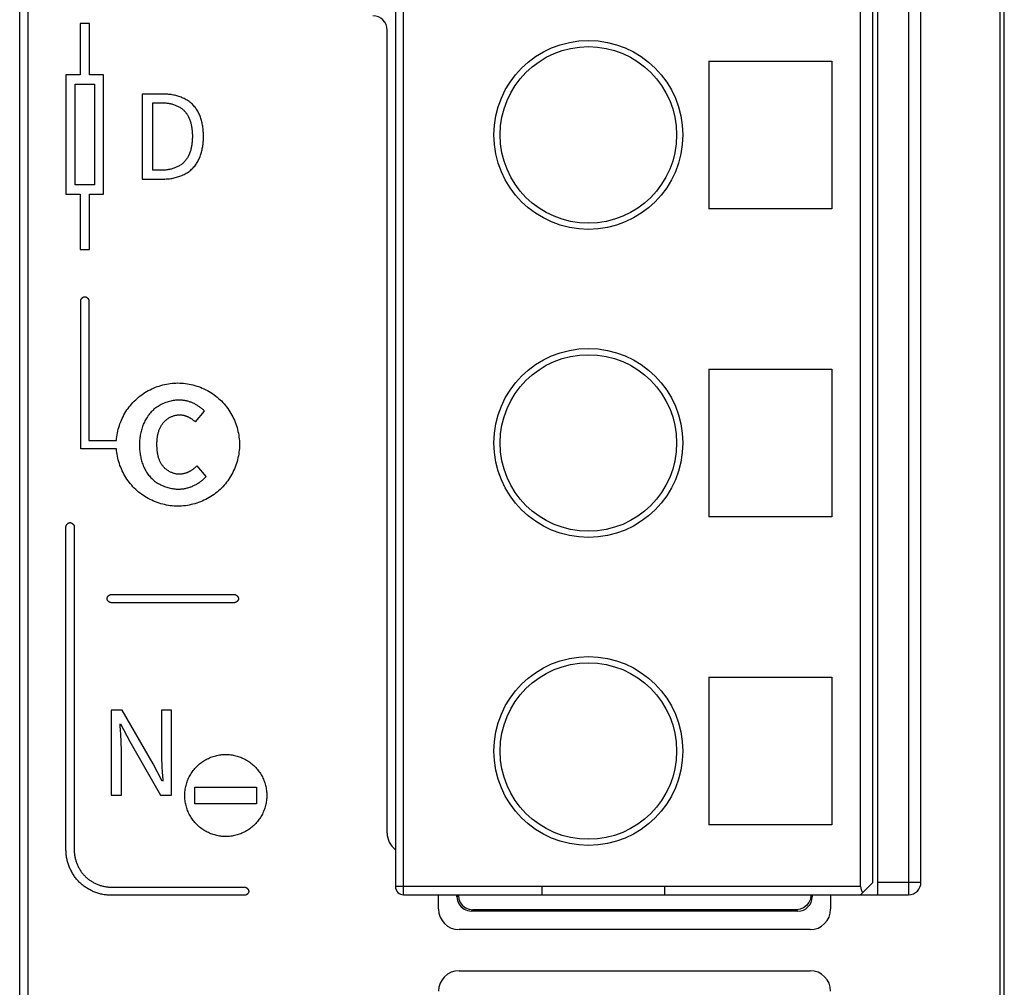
# Model space of a CAD drawing. Header units: millimetres. Extents: x -334 to 1371, y -859 to -284.
# Tile 21 of 42: x 711 to 735, y -487 to -463. Entities that reach past the tile are written whole.
import ezdxf

# ---------------------------------------------------------------- set-up
doc = ezdxf.new("R2010")
doc.units = ezdxf.units.MM
doc.header["$LTSCALE"] = 30.734
doc.layers.get('0').update_dxf_attribs({"linetype": 'CONTINUOUS'})
doc.layers.add('00_COMPONENTS', color=7, linetype='CONTINUOUS')

msp = doc.modelspace()

# ---------------------------------------------------------------- linework, layer by layer
at = {"color": 7, "linetype": 'Continuous'}
for p, q in [((710.833, -546.909), (710.833, -377.963)), ((711.033, -377.963), (711.033, -546.878)), ((734.715, -510.537), (734.715, -377.963)), ((734.813, -510.537), (734.813, -377.963)), ((712.307, -463.113), (712.307, -464.363)), ((712.531, -463.113), (712.307, -463.113)), ((712.531, -464.363), (712.531, -463.113)), ((711.961, -464.363), (711.961, -467.266)), ((712.307, -464.363), (711.961, -464.363)), ((712.877, -464.363), (712.531, -464.363)), ((712.877, -467.266), (712.877, -464.363)), ((712.184, -467.042), (712.184, -464.586)), ((712.184, -464.586), (712.654, -464.586)), ((712.654, -464.586), (712.654, -467.042)), ((713.813, -464.829), (713.813, -466.897)), ((714.333, -464.829), (713.813, -464.829)), ((714.076, -466.683), (714.076, -465.04)), ((714.076, -465.04), (714.31, -465.04)), ((714.31, -466.683), (714.076, -466.683)), ((712.654, -467.042), (712.184, -467.042)), ((713.813, -466.897), (714.344, -466.897)), ((711.961, -467.266), (712.307, -467.266)), ((712.307, -467.266), (712.307, -468.613)), ((712.531, -468.613), (712.531, -467.266)), ((712.531, -467.266), (712.877, -467.266)), ((712.307, -468.613), (712.531, -468.613)), ((712.319, -473.463), (712.319, -469.863)), ((712.519, -469.863), (712.519, -473.263)), ((715.113, -472.813), (715.333, -472.548)), ((712.519, -473.263), (713.189, -473.263)), ((713.189, -473.463), (712.319, -473.463)), ((715.373, -474.139), (715.152, -473.88)), ((711.961, -483.238), (711.961, -475.363)), ((712.161, -475.363), (712.161, -483.238)), ((713.061, -477.013), (716.061, -477.013)), ((716.061, -477.213), (713.061, -477.213)), ((713.061, -479.829), (713.061, -481.897)), ((713.332, -479.829), (713.061, -479.829)), ((714.086, -481.133), (713.332, -479.829)), ((714.286, -479.829), (714.286, -480.904)), ((714.534, -479.829), (714.286, -479.829)), ((714.534, -481.897), (714.534, -479.829)), ((713.29, -480.165), (713.513, -480.591)), ((713.513, -480.591), (714.266, -481.897)), ((713.31, -481.897), (713.31, -480.811)), ((714.306, -481.559), (714.086, -481.133)), ((714.317, -481.515), (714.32, -481.559)), ((715.102, -482.107), (715.102, -481.707)), ((715.102, -481.707), (716.602, -481.707)), ((716.602, -481.707), (716.602, -482.107)), ((713.061, -481.897), (713.31, -481.897)), ((714.266, -481.897), (714.534, -481.897)), ((716.602, -482.107), (715.102, -482.107)), ((713.061, -484.138), (716.311, -484.138)), ((716.311, -484.338), (713.061, -484.338))]:
    msp.add_line(p, q, dxfattribs=at)
for points in [[(715.309, -465.856), (715.309, -465.829), (715.308, -465.802), (715.307, -465.775), (715.305, -465.748), (715.303, -465.72), (715.301, -465.693), (715.298, -465.665), (715.294, -465.638), (715.29, -465.61), (715.285, -465.583), (715.28, -465.556), (715.274, -465.528), (715.268, -465.501), (715.261, -465.474), (715.253, -465.448), (715.245, -465.421), (715.236, -465.395), (715.227, -465.369), (715.217, -465.344), (715.206, -465.319), (715.194, -465.294), (715.182, -465.27), (715.169, -465.246), (715.156, -465.223), (715.142, -465.2), (715.127, -465.178), (715.111, -465.156), (715.094, -465.136), (715.077, -465.115), (715.059, -465.096), (715.04, -465.077), (715.02, -465.059), (715, -465.042), (714.979, -465.025), (714.957, -465.009), (714.935, -464.994), (714.912, -464.979), (714.889, -464.966), (714.865, -464.953), (714.84, -464.94), (714.816, -464.929), (714.79, -464.917), (714.765, -464.907), (714.739, -464.897), (714.712, -464.888), (714.686, -464.88), (714.659, -464.872), (714.632, -464.865), (714.605, -464.859), (714.578, -464.853), (714.55, -464.848), (714.523, -464.843), (714.496, -464.839), (714.468, -464.836), (714.441, -464.833), (714.414, -464.831), (714.386, -464.83), (714.359, -464.829), (714.333, -464.829)], [(714.31, -465.04), (714.33, -465.041), (714.351, -465.041), (714.371, -465.043), (714.392, -465.044), (714.413, -465.047), (714.433, -465.049), (714.454, -465.052), (714.475, -465.056), (714.496, -465.06), (714.516, -465.065), (714.537, -465.07), (714.557, -465.076), (714.578, -465.082), (714.598, -465.089), (714.617, -465.096), (714.637, -465.104), (714.656, -465.112), (714.675, -465.121), (714.694, -465.13), (714.712, -465.14), (714.73, -465.15), (714.748, -465.161), (714.765, -465.172), (714.782, -465.184), (714.798, -465.197), (714.814, -465.209), (714.829, -465.223), (714.843, -465.237), (714.857, -465.251), (714.871, -465.267), (714.883, -465.282), (714.896, -465.298), (714.907, -465.315), (714.918, -465.332), (714.928, -465.35), (714.938, -465.368), (714.948, -465.386), (714.956, -465.404), (714.964, -465.423), (714.972, -465.443), (714.979, -465.462), (714.986, -465.482), (714.992, -465.502), (714.998, -465.522), (715.003, -465.543), (715.008, -465.563), (715.013, -465.584), (715.017, -465.605), (715.021, -465.626), (715.024, -465.647), (715.027, -465.668), (715.029, -465.689), (715.031, -465.71), (715.033, -465.731), (715.035, -465.752), (715.036, -465.773), (715.037, -465.794), (715.038, -465.815), (715.038, -465.836), (715.038, -465.856)], [(715.038, -465.856), (715.038, -465.877), (715.038, -465.897), (715.037, -465.918), (715.036, -465.939), (715.035, -465.96), (715.033, -465.982), (715.031, -466.003), (715.029, -466.024), (715.027, -466.045), (715.024, -466.066), (715.021, -466.087), (715.017, -466.109), (715.013, -466.13), (715.008, -466.15), (715.003, -466.171), (714.998, -466.192), (714.992, -466.212), (714.986, -466.232), (714.979, -466.252), (714.972, -466.272), (714.965, -466.291), (714.956, -466.31), (714.948, -466.329), (714.938, -466.348), (714.928, -466.366), (714.918, -466.383), (714.907, -466.401), (714.896, -466.418), (714.883, -466.434), (714.871, -466.45), (714.857, -466.465), (714.843, -466.481), (714.828, -466.495), (714.812, -466.509), (714.796, -466.523), (714.779, -466.536), (714.762, -466.549), (714.744, -466.56), (714.726, -466.572), (714.707, -466.583), (714.688, -466.593), (714.668, -466.603), (714.648, -466.612), (714.628, -466.62), (714.608, -466.629), (714.587, -466.636), (714.566, -466.643), (714.545, -466.649), (714.524, -466.655), (714.503, -466.66), (714.481, -466.665), (714.46, -466.669), (714.438, -466.673), (714.417, -466.676), (714.395, -466.679), (714.374, -466.68), (714.352, -466.682), (714.331, -466.683), (714.31, -466.683)], [(714.344, -466.897), (714.371, -466.897), (714.399, -466.896), (714.427, -466.894), (714.455, -466.892), (714.483, -466.889), (714.511, -466.885), (714.539, -466.881), (714.567, -466.875), (714.595, -466.87), (714.623, -466.863), (714.65, -466.856), (714.678, -466.848), (714.705, -466.839), (714.732, -466.83), (714.759, -466.82), (714.785, -466.809), (714.811, -466.797), (714.837, -466.785), (714.862, -466.772), (714.886, -466.758), (714.91, -466.744), (714.934, -466.729), (714.957, -466.713), (714.979, -466.696), (715, -466.679), (715.021, -466.661), (715.041, -466.642), (715.06, -466.622), (715.078, -466.602), (715.096, -466.582), (715.112, -466.561), (715.128, -466.539), (715.143, -466.516), (715.157, -466.493), (715.171, -466.47), (715.183, -466.446), (715.195, -466.421), (715.207, -466.396), (715.218, -466.371), (715.228, -466.346), (715.237, -466.32), (715.246, -466.293), (715.254, -466.267), (715.261, -466.24), (715.268, -466.213), (715.275, -466.186), (715.28, -466.158), (715.286, -466.131), (715.29, -466.103), (715.294, -466.075), (715.298, -466.048), (715.301, -466.02), (715.303, -465.992), (715.306, -465.965), (715.307, -465.937), (715.308, -465.91), (715.309, -465.883), (715.309, -465.856)], [(712.319, -469.863), (712.319, -469.861), (712.319, -469.858), (712.32, -469.855), (712.32, -469.853), (712.32, -469.85), (712.321, -469.847), (712.322, -469.845), (712.322, -469.842), (712.323, -469.839), (712.324, -469.837), (712.325, -469.834), (712.326, -469.832), (712.327, -469.829), (712.329, -469.826), (712.33, -469.824), (712.331, -469.821), (712.333, -469.819), (712.335, -469.816), (712.336, -469.814), (712.338, -469.811), (712.34, -469.809), (712.341, -469.807), (712.343, -469.804), (712.345, -469.802), (712.347, -469.8), (712.349, -469.798), (712.351, -469.795), (712.354, -469.793), (712.356, -469.791), (712.358, -469.789), (712.36, -469.787), (712.363, -469.786), (712.365, -469.784), (712.367, -469.782), (712.37, -469.78), (712.372, -469.779), (712.375, -469.777), (712.377, -469.776), (712.38, -469.774), (712.382, -469.773), (712.385, -469.772), (712.387, -469.77), (712.39, -469.769), (712.393, -469.768), (712.395, -469.767), (712.398, -469.766), (712.401, -469.766), (712.403, -469.765), (712.406, -469.764), (712.409, -469.764), (712.411, -469.764), (712.414, -469.763), (712.416, -469.763), (712.419, -469.763)], [(712.419, -469.763), (712.422, -469.763), (712.424, -469.763), (712.427, -469.764), (712.43, -469.764), (712.432, -469.764), (712.435, -469.765), (712.438, -469.766), (712.44, -469.766), (712.443, -469.767), (712.445, -469.768), (712.448, -469.769), (712.451, -469.77), (712.453, -469.772), (712.456, -469.773), (712.458, -469.774), (712.461, -469.776), (712.463, -469.777), (712.466, -469.779), (712.468, -469.78), (712.471, -469.782), (712.473, -469.784), (712.476, -469.786), (712.478, -469.787), (712.48, -469.789), (712.482, -469.791), (712.485, -469.793), (712.487, -469.795), (712.489, -469.798), (712.491, -469.8), (712.493, -469.802), (712.495, -469.804), (712.497, -469.807), (712.499, -469.809), (712.5, -469.811), (712.502, -469.814), (712.504, -469.816), (712.505, -469.819), (712.507, -469.821), (712.508, -469.824), (712.509, -469.826), (712.511, -469.829), (712.512, -469.832), (712.513, -469.834), (712.514, -469.837), (712.515, -469.839), (712.516, -469.842), (712.517, -469.845), (712.517, -469.847), (712.518, -469.85), (712.518, -469.853), (712.519, -469.855), (712.519, -469.858), (712.519, -469.861), (712.519, -469.863)], [(713.189, -473.263), (713.193, -473.217), (713.199, -473.172), (713.205, -473.126), (713.214, -473.081), (713.223, -473.035), (713.234, -472.99), (713.247, -472.945), (713.261, -472.901), (713.276, -472.856), (713.293, -472.813), (713.311, -472.769), (713.33, -472.726), (713.351, -472.684), (713.373, -472.642), (713.396, -472.601), (713.42, -472.561), (713.446, -472.521), (713.473, -472.483), (713.501, -472.445), (713.53, -472.408), (713.561, -472.372), (713.592, -472.337), (713.625, -472.303), (713.659, -472.27), (713.694, -472.238), (713.73, -472.207), (713.767, -472.178), (713.806, -472.15), (713.845, -472.123), (713.884, -472.097), (713.925, -472.072), (713.966, -472.049), (714.008, -472.027), (714.051, -472.006), (714.094, -471.987), (714.138, -471.969), (714.182, -471.953), (714.227, -471.937), (714.272, -471.923), (714.318, -471.911), (714.363, -471.9), (714.409, -471.89), (714.455, -471.882), (714.501, -471.875), (714.548, -471.87), (714.594, -471.866), (714.64, -471.864), (714.686, -471.863)], [(714.686, -471.863), (714.732, -471.864), (714.778, -471.866), (714.824, -471.87), (714.871, -471.875), (714.917, -471.882), (714.963, -471.89), (715.008, -471.9), (715.054, -471.911), (715.099, -471.923), (715.144, -471.937), (715.189, -471.953), (715.233, -471.969), (715.277, -471.987), (715.32, -472.007), (715.363, -472.027), (715.405, -472.049), (715.446, -472.072), (715.487, -472.097), (715.527, -472.123), (715.566, -472.15), (715.604, -472.178), (715.641, -472.207), (715.678, -472.238), (715.713, -472.27), (715.747, -472.302), (715.78, -472.337), (715.812, -472.372), (715.842, -472.408), (715.872, -472.445), (715.9, -472.483), (715.927, -472.522), (715.953, -472.562), (715.977, -472.603), (716, -472.644), (716.022, -472.686), (716.043, -472.729), (716.062, -472.772), (716.08, -472.816), (716.097, -472.86), (716.112, -472.905), (716.126, -472.95), (716.138, -472.995), (716.149, -473.041), (716.159, -473.087), (716.167, -473.133), (716.174, -473.179), (716.179, -473.225), (716.183, -473.271), (716.185, -473.317), (716.186, -473.363)], [(714.721, -472.279), (714.691, -472.28), (714.661, -472.281), (714.631, -472.284), (714.601, -472.287), (714.571, -472.292), (714.542, -472.297), (714.512, -472.304), (714.482, -472.311), (714.453, -472.319), (714.424, -472.328), (714.395, -472.338), (714.366, -472.349), (714.338, -472.361), (714.31, -472.374), (714.282, -472.387), (714.255, -472.402), (714.228, -472.417), (714.202, -472.433), (714.177, -472.45), (714.152, -472.468), (714.127, -472.486), (714.104, -472.505), (714.081, -472.525), (714.059, -472.546), (714.037, -472.567), (714.017, -472.589), (713.997, -472.612), (713.978, -472.635), (713.96, -472.659), (713.943, -472.684), (713.927, -472.709), (713.911, -472.735), (713.896, -472.761), (713.882, -472.788), (713.869, -472.815), (713.856, -472.842), (713.844, -472.87), (713.833, -472.898), (713.823, -472.927), (713.813, -472.956), (713.804, -472.985), (713.796, -473.014), (713.789, -473.044), (713.782, -473.073), (713.776, -473.103), (713.77, -473.133), (713.765, -473.163), (713.761, -473.193), (713.758, -473.223), (713.755, -473.253), (713.753, -473.283), (713.751, -473.312), (713.75, -473.342), (713.75, -473.372)], [(715.333, -472.548), (715.32, -472.534), (715.306, -472.521), (715.292, -472.507), (715.277, -472.495), (715.262, -472.482), (715.247, -472.47), (715.232, -472.458), (715.216, -472.446), (715.2, -472.435), (715.183, -472.424), (715.166, -472.413), (715.15, -472.403), (715.132, -472.393), (715.115, -472.384), (715.097, -472.375), (715.08, -472.366), (715.062, -472.357), (715.043, -472.349), (715.025, -472.342), (715.007, -472.334), (714.988, -472.328), (714.969, -472.321), (714.95, -472.315), (714.931, -472.31), (714.912, -472.304), (714.893, -472.3), (714.874, -472.296), (714.855, -472.292), (714.836, -472.289), (714.817, -472.286), (714.797, -472.284), (714.778, -472.282), (714.759, -472.28), (714.74, -472.28), (714.721, -472.279)], [(714.176, -473.357), (714.176, -473.339), (714.176, -473.321), (714.177, -473.302), (714.178, -473.283), (714.179, -473.264), (714.181, -473.246), (714.183, -473.227), (714.185, -473.208), (714.187, -473.189), (714.19, -473.171), (714.193, -473.152), (714.196, -473.133), (714.2, -473.115), (714.205, -473.097), (714.209, -473.078), (714.214, -473.06), (714.22, -473.042), (714.226, -473.024), (714.232, -473.007), (714.239, -472.989), (714.246, -472.972), (714.254, -472.955), (714.262, -472.938), (714.271, -472.922), (714.28, -472.905), (714.29, -472.89), (714.3, -472.874), (714.311, -472.859), (714.322, -472.844), (714.334, -472.829), (714.345, -472.816), (714.357, -472.804), (714.37, -472.791), (714.382, -472.779), (714.396, -472.768), (714.409, -472.757), (714.423, -472.746), (714.437, -472.736), (714.452, -472.726), (714.467, -472.716), (714.482, -472.707), (714.497, -472.699), (714.513, -472.691), (714.529, -472.683), (714.545, -472.676), (714.561, -472.67), (714.578, -472.664), (714.594, -472.659), (714.611, -472.654), (714.628, -472.65), (714.644, -472.646), (714.661, -472.643), (714.678, -472.641), (714.695, -472.639), (714.712, -472.638), (714.729, -472.638)], [(714.729, -472.638), (714.74, -472.638), (714.752, -472.639), (714.763, -472.639), (714.775, -472.64), (714.786, -472.642), (714.797, -472.644), (714.809, -472.646), (714.82, -472.648), (714.831, -472.651), (714.843, -472.654), (714.854, -472.657), (714.865, -472.66), (714.876, -472.664), (714.887, -472.668), (714.898, -472.672), (714.909, -472.677), (714.92, -472.681), (714.931, -472.686), (714.941, -472.691), (714.952, -472.696), (714.962, -472.702), (714.973, -472.708), (714.983, -472.714), (714.993, -472.72), (715.003, -472.726), (715.013, -472.732), (715.023, -472.739), (715.033, -472.746), (715.042, -472.753), (715.052, -472.76), (715.061, -472.767), (715.07, -472.774), (715.079, -472.782), (715.088, -472.789), (715.096, -472.797), (715.105, -472.805), (715.113, -472.813)], [(714.721, -474.086), (714.704, -474.085), (714.687, -474.084), (714.67, -474.083), (714.653, -474.08), (714.636, -474.077), (714.619, -474.074), (714.602, -474.069), (714.585, -474.065), (714.568, -474.059), (714.552, -474.053), (714.535, -474.047), (714.519, -474.04), (714.503, -474.032), (714.487, -474.024), (714.472, -474.015), (714.457, -474.006), (714.442, -473.997), (714.427, -473.987), (714.413, -473.976), (714.399, -473.965), (714.386, -473.954), (714.372, -473.942), (714.36, -473.93), (714.348, -473.918), (714.336, -473.905), (714.324, -473.892), (714.313, -473.878), (714.302, -473.863), (714.292, -473.848), (714.282, -473.833), (714.273, -473.817), (714.265, -473.802), (714.256, -473.785), (714.249, -473.769), (714.241, -473.752), (714.235, -473.736), (714.228, -473.719), (714.223, -473.701), (714.217, -473.684), (714.212, -473.666), (714.207, -473.648), (714.203, -473.631), (714.199, -473.613), (714.196, -473.595), (714.192, -473.576), (714.19, -473.558), (714.187, -473.54), (714.185, -473.521), (714.183, -473.503), (714.181, -473.485), (714.18, -473.466), (714.178, -473.448), (714.178, -473.43), (714.177, -473.412), (714.176, -473.393), (714.176, -473.375), (714.176, -473.357)], [(714.686, -474.863), (714.64, -474.862), (714.594, -474.86), (714.548, -474.856), (714.501, -474.851), (714.455, -474.844), (714.409, -474.836), (714.363, -474.826), (714.318, -474.815), (714.272, -474.803), (714.227, -474.789), (714.182, -474.774), (714.138, -474.757), (714.094, -474.739), (714.051, -474.72), (714.008, -474.699), (713.966, -474.677), (713.925, -474.654), (713.884, -474.629), (713.845, -474.604), (713.806, -474.577), (713.767, -474.548), (713.73, -474.519), (713.694, -474.488), (713.659, -474.456), (713.625, -474.423), (713.592, -474.39), (713.561, -474.355), (713.53, -474.318), (713.501, -474.281), (713.473, -474.244), (713.446, -474.205), (713.42, -474.165), (713.396, -474.125), (713.373, -474.084), (713.351, -474.042), (713.33, -474), (713.311, -473.957), (713.293, -473.914), (713.276, -473.87), (713.261, -473.826), (713.247, -473.781), (713.234, -473.736), (713.223, -473.691), (713.214, -473.646), (713.205, -473.6), (713.199, -473.555), (713.193, -473.509), (713.189, -473.463)], [(713.75, -473.372), (713.75, -473.401), (713.751, -473.43), (713.752, -473.46), (713.754, -473.49), (713.757, -473.52), (713.761, -473.549), (713.764, -473.579), (713.769, -473.609), (713.774, -473.639), (713.78, -473.668), (713.787, -473.698), (713.794, -473.727), (713.802, -473.757), (713.811, -473.786), (713.82, -473.814), (713.83, -473.843), (713.841, -473.871), (713.852, -473.898), (713.865, -473.926), (713.878, -473.953), (713.891, -473.979), (713.906, -474.005), (713.921, -474.031), (713.937, -474.056), (713.954, -474.08), (713.972, -474.104), (713.991, -474.127), (714.01, -474.149), (714.03, -474.171), (714.051, -474.192), (714.073, -474.212), (714.096, -474.231), (714.119, -474.25), (714.143, -474.267), (714.168, -474.284), (714.193, -474.301), (714.219, -474.316), (714.246, -474.331), (714.273, -474.344), (714.3, -474.357), (714.328, -474.37), (714.356, -474.381), (714.384, -474.391), (714.413, -474.401), (714.442, -474.409), (714.471, -474.417), (714.5, -474.424), (714.53, -474.43), (714.559, -474.435), (714.589, -474.439), (714.618, -474.443), (714.648, -474.445), (714.677, -474.446), (714.706, -474.447)], [(716.186, -473.363), (716.185, -473.409), (716.183, -473.455), (716.179, -473.501), (716.174, -473.548), (716.167, -473.594), (716.159, -473.64), (716.149, -473.685), (716.138, -473.731), (716.126, -473.776), (716.112, -473.821), (716.097, -473.866), (716.08, -473.91), (716.062, -473.954), (716.043, -473.997), (716.022, -474.04), (716, -474.082), (715.977, -474.123), (715.953, -474.164), (715.927, -474.204), (715.9, -474.243), (715.872, -474.281), (715.842, -474.318), (715.812, -474.355), (715.78, -474.39), (715.747, -474.424), (715.713, -474.457), (715.678, -474.489), (715.641, -474.519), (715.604, -474.549), (715.566, -474.577), (715.527, -474.604), (715.487, -474.63), (715.446, -474.654), (715.405, -474.677), (715.363, -474.699), (715.32, -474.72), (715.277, -474.739), (715.233, -474.757), (715.189, -474.774), (715.144, -474.789), (715.099, -474.803), (715.054, -474.815), (715.008, -474.826), (714.963, -474.836), (714.917, -474.844), (714.871, -474.851), (714.824, -474.856), (714.778, -474.86), (714.732, -474.862), (714.686, -474.863)], [(715.152, -473.88), (715.144, -473.889), (715.135, -473.898), (715.126, -473.907), (715.116, -473.915), (715.107, -473.924), (715.097, -473.933), (715.087, -473.941), (715.077, -473.949), (715.067, -473.957), (715.056, -473.965), (715.046, -473.973), (715.035, -473.98), (715.024, -473.987), (715.013, -473.994), (715.002, -474.001), (714.99, -474.008), (714.979, -474.014), (714.967, -474.02), (714.956, -474.026), (714.944, -474.032), (714.932, -474.038), (714.92, -474.043), (714.908, -474.048), (714.896, -474.052), (714.883, -474.057), (714.871, -474.061), (714.859, -474.065), (714.846, -474.068), (714.834, -474.071), (714.821, -474.074), (714.809, -474.077), (714.796, -474.079), (714.784, -474.081), (714.771, -474.083), (714.758, -474.084), (714.746, -474.085), (714.733, -474.085), (714.721, -474.086)], [(714.706, -474.447), (714.727, -474.447), (714.747, -474.446), (714.768, -474.444), (714.788, -474.442), (714.809, -474.44), (714.83, -474.437), (714.85, -474.433), (714.871, -474.429), (714.891, -474.425), (714.912, -474.42), (714.932, -474.414), (714.952, -474.408), (714.973, -474.402), (714.993, -474.395), (715.013, -474.388), (715.032, -474.38), (715.052, -474.371), (715.071, -474.363), (715.091, -474.353), (715.11, -474.344), (715.129, -474.334), (715.147, -474.323), (715.165, -474.313), (715.183, -474.301), (715.201, -474.29), (715.219, -474.278), (715.236, -474.266), (715.252, -474.253), (715.269, -474.24), (715.285, -474.226), (715.301, -474.213), (715.316, -474.199), (715.331, -474.184), (715.345, -474.17), (715.359, -474.155), (715.373, -474.139)], [(711.961, -475.363), (711.961, -475.361), (711.961, -475.358), (711.962, -475.355), (711.962, -475.353), (711.962, -475.35), (711.963, -475.347), (711.964, -475.345), (711.964, -475.342), (711.965, -475.339), (711.966, -475.337), (711.967, -475.334), (711.968, -475.332), (711.97, -475.329), (711.971, -475.326), (711.972, -475.324), (711.974, -475.321), (711.975, -475.319), (711.977, -475.316), (711.978, -475.314), (711.98, -475.311), (711.982, -475.309), (711.984, -475.307), (711.985, -475.304), (711.987, -475.302), (711.989, -475.3), (711.991, -475.298), (711.994, -475.295), (711.996, -475.293), (711.998, -475.291), (712, -475.289), (712.002, -475.287), (712.005, -475.286), (712.007, -475.284), (712.009, -475.282), (712.012, -475.28), (712.014, -475.279), (712.017, -475.277), (712.019, -475.276), (712.022, -475.274), (712.024, -475.273), (712.027, -475.272), (712.03, -475.27), (712.032, -475.269), (712.035, -475.268), (712.037, -475.267), (712.04, -475.266), (712.043, -475.266), (712.045, -475.265), (712.048, -475.264), (712.051, -475.264), (712.053, -475.264), (712.056, -475.263), (712.059, -475.263), (712.061, -475.263)], [(712.061, -475.263), (712.064, -475.263), (712.066, -475.263), (712.069, -475.264), (712.072, -475.264), (712.074, -475.264), (712.077, -475.265), (712.08, -475.266), (712.082, -475.266), (712.085, -475.267), (712.088, -475.268), (712.09, -475.269), (712.093, -475.27), (712.095, -475.272), (712.098, -475.273), (712.101, -475.274), (712.103, -475.276), (712.106, -475.277), (712.108, -475.279), (712.111, -475.28), (712.113, -475.282), (712.115, -475.284), (712.118, -475.286), (712.12, -475.287), (712.122, -475.289), (712.125, -475.291), (712.127, -475.293), (712.129, -475.295), (712.131, -475.298), (712.133, -475.3), (712.135, -475.302), (712.137, -475.304), (712.139, -475.307), (712.141, -475.309), (712.142, -475.311), (712.144, -475.314), (712.146, -475.316), (712.147, -475.319), (712.149, -475.321), (712.15, -475.324), (712.152, -475.326), (712.153, -475.329), (712.154, -475.332), (712.155, -475.334), (712.156, -475.337), (712.157, -475.339), (712.158, -475.342), (712.159, -475.345), (712.159, -475.347), (712.16, -475.35), (712.16, -475.353), (712.161, -475.355), (712.161, -475.358), (712.161, -475.361), (712.161, -475.363)], [(712.961, -477.113), (712.961, -477.111), (712.961, -477.108), (712.962, -477.105), (712.962, -477.103), (712.962, -477.1), (712.963, -477.097), (712.964, -477.095), (712.964, -477.092), (712.965, -477.089), (712.966, -477.087), (712.967, -477.084), (712.968, -477.082), (712.97, -477.079), (712.971, -477.076), (712.972, -477.074), (712.974, -477.071), (712.975, -477.069), (712.977, -477.066), (712.978, -477.064), (712.98, -477.061), (712.982, -477.059), (712.984, -477.057), (712.985, -477.054), (712.987, -477.052), (712.989, -477.05), (712.991, -477.048), (712.994, -477.045), (712.996, -477.043), (712.998, -477.041), (713, -477.039), (713.002, -477.037), (713.005, -477.036), (713.007, -477.034), (713.009, -477.032), (713.012, -477.03), (713.014, -477.029), (713.017, -477.027), (713.019, -477.026), (713.022, -477.024), (713.024, -477.023), (713.027, -477.022), (713.03, -477.02), (713.032, -477.019), (713.035, -477.018), (713.037, -477.017), (713.04, -477.016), (713.043, -477.016), (713.045, -477.015), (713.048, -477.014), (713.051, -477.014), (713.053, -477.014), (713.056, -477.013), (713.059, -477.013), (713.061, -477.013)], [(713.061, -477.213), (713.059, -477.213), (713.056, -477.213), (713.053, -477.213), (713.051, -477.212), (713.048, -477.212), (713.045, -477.211), (713.043, -477.211), (713.04, -477.21), (713.037, -477.209), (713.035, -477.208), (713.032, -477.207), (713.03, -477.206), (713.027, -477.205), (713.024, -477.204), (713.022, -477.202), (713.019, -477.201), (713.017, -477.199), (713.014, -477.198), (713.012, -477.196), (713.009, -477.194), (713.007, -477.193), (713.005, -477.191), (713.002, -477.189), (713, -477.187), (712.998, -477.185), (712.996, -477.183), (712.994, -477.181), (712.991, -477.179), (712.989, -477.176), (712.987, -477.174), (712.985, -477.172), (712.984, -477.17), (712.982, -477.167), (712.98, -477.165), (712.978, -477.162), (712.977, -477.16), (712.975, -477.158), (712.974, -477.155), (712.972, -477.153), (712.971, -477.15), (712.97, -477.147), (712.968, -477.145), (712.967, -477.142), (712.966, -477.14), (712.965, -477.137), (712.964, -477.134), (712.964, -477.132), (712.963, -477.129), (712.962, -477.126), (712.962, -477.124), (712.962, -477.121), (712.961, -477.118), (712.961, -477.116), (712.961, -477.113)], [(716.061, -477.013), (716.064, -477.013), (716.066, -477.013), (716.069, -477.014), (716.072, -477.014), (716.074, -477.014), (716.077, -477.015), (716.08, -477.016), (716.082, -477.016), (716.085, -477.017), (716.088, -477.018), (716.09, -477.019), (716.093, -477.02), (716.095, -477.022), (716.098, -477.023), (716.101, -477.024), (716.103, -477.026), (716.106, -477.027), (716.108, -477.029), (716.111, -477.03), (716.113, -477.032), (716.115, -477.034), (716.118, -477.036), (716.12, -477.037), (716.122, -477.039), (716.125, -477.041), (716.127, -477.043), (716.129, -477.045), (716.131, -477.048), (716.133, -477.05), (716.135, -477.052), (716.137, -477.054), (716.139, -477.057), (716.141, -477.059), (716.142, -477.061), (716.144, -477.064), (716.146, -477.066), (716.147, -477.069), (716.149, -477.071), (716.15, -477.074), (716.152, -477.076), (716.153, -477.079), (716.154, -477.082), (716.155, -477.084), (716.156, -477.087), (716.157, -477.089), (716.158, -477.092), (716.159, -477.095), (716.159, -477.097), (716.16, -477.1), (716.16, -477.103), (716.161, -477.105), (716.161, -477.108), (716.161, -477.111), (716.161, -477.113)], [(716.161, -477.113), (716.161, -477.116), (716.161, -477.118), (716.161, -477.121), (716.16, -477.124), (716.16, -477.126), (716.159, -477.129), (716.159, -477.132), (716.158, -477.134), (716.157, -477.137), (716.156, -477.14), (716.155, -477.142), (716.154, -477.145), (716.153, -477.147), (716.152, -477.15), (716.15, -477.153), (716.149, -477.155), (716.147, -477.158), (716.146, -477.16), (716.144, -477.162), (716.142, -477.165), (716.141, -477.167), (716.139, -477.17), (716.137, -477.172), (716.135, -477.174), (716.133, -477.176), (716.131, -477.179), (716.129, -477.181), (716.127, -477.183), (716.125, -477.185), (716.122, -477.187), (716.12, -477.189), (716.118, -477.191), (716.115, -477.193), (716.113, -477.194), (716.111, -477.196), (716.108, -477.198), (716.106, -477.199), (716.103, -477.201), (716.101, -477.202), (716.098, -477.204), (716.095, -477.205), (716.093, -477.206), (716.09, -477.207), (716.088, -477.208), (716.085, -477.209), (716.082, -477.21), (716.08, -477.211), (716.077, -477.211), (716.074, -477.212), (716.072, -477.212), (716.069, -477.213), (716.066, -477.213), (716.064, -477.213), (716.061, -477.213)], [(713.286, -480.286), (713.283, -480.245), (713.281, -480.205), (713.278, -480.165)], [(713.31, -480.811), (713.309, -480.771), (713.309, -480.73), (713.308, -480.69), (713.306, -480.649), (713.305, -480.609), (713.303, -480.568), (713.301, -480.528), (713.298, -480.488), (713.296, -480.447), (713.286, -480.286)], [(714.286, -480.904), (714.286, -480.948), (714.287, -480.991), (714.288, -481.035), (714.29, -481.079), (714.292, -481.122), (714.294, -481.166), (714.296, -481.21), (714.299, -481.253), (714.302, -481.297), (714.305, -481.341), (714.317, -481.515)], [(714.852, -481.907), (714.853, -481.877), (714.854, -481.846), (714.857, -481.815), (714.86, -481.784), (714.865, -481.754), (714.87, -481.723), (714.877, -481.692), (714.884, -481.662), (714.893, -481.632), (714.902, -481.602), (714.912, -481.572), (714.923, -481.543), (714.935, -481.513), (714.948, -481.485), (714.962, -481.456), (714.976, -481.428), (714.992, -481.401), (715.008, -481.373), (715.025, -481.347), (715.043, -481.321), (715.062, -481.295), (715.082, -481.271), (715.102, -481.246), (715.123, -481.223), (715.145, -481.2), (715.168, -481.178), (715.191, -481.157), (715.216, -481.137), (715.24, -481.117), (715.266, -481.098), (715.292, -481.08), (715.318, -481.063), (715.345, -481.047), (715.373, -481.031), (715.401, -481.017), (715.43, -481.003), (715.458, -480.99), (715.488, -480.978), (715.517, -480.967), (715.547, -480.957), (715.577, -480.948), (715.607, -480.939), (715.637, -480.932), (715.668, -480.925), (715.699, -480.92), (715.729, -480.915), (715.76, -480.912), (715.791, -480.909), (715.822, -480.908), (715.852, -480.907)], [(715.852, -480.907), (715.883, -480.908), (715.914, -480.909), (715.944, -480.912), (715.975, -480.915), (716.006, -480.92), (716.036, -480.925), (716.067, -480.932), (716.097, -480.939), (716.128, -480.948), (716.158, -480.957), (716.187, -480.967), (716.217, -480.978), (716.246, -480.99), (716.275, -481.003), (716.303, -481.017), (716.331, -481.031), (716.359, -481.047), (716.386, -481.063), (716.413, -481.08), (716.439, -481.098), (716.464, -481.117), (716.489, -481.137), (716.513, -481.157), (716.537, -481.178), (716.559, -481.2), (716.581, -481.223), (716.602, -481.246), (716.623, -481.271), (716.642, -481.295), (716.661, -481.321), (716.679, -481.347), (716.696, -481.373), (716.713, -481.401), (716.728, -481.428), (716.743, -481.456), (716.757, -481.485), (716.769, -481.513), (716.781, -481.543), (716.793, -481.572), (716.803, -481.602), (716.812, -481.632), (716.82, -481.662), (716.828, -481.692), (716.834, -481.723), (716.84, -481.754), (716.844, -481.784), (716.848, -481.815), (716.85, -481.846), (716.852, -481.877), (716.852, -481.907)], [(715.852, -482.907), (715.822, -482.907), (715.791, -482.905), (715.76, -482.903), (715.729, -482.899), (715.699, -482.895), (715.668, -482.889), (715.637, -482.883), (715.607, -482.875), (715.577, -482.867), (715.547, -482.858), (715.517, -482.848), (715.488, -482.837), (715.458, -482.825), (715.43, -482.812), (715.401, -482.798), (715.373, -482.783), (715.345, -482.768), (715.318, -482.752), (715.292, -482.734), (715.266, -482.716), (715.24, -482.698), (715.216, -482.678), (715.191, -482.658), (715.168, -482.636), (715.145, -482.614), (715.123, -482.592), (715.102, -482.568), (715.082, -482.544), (715.062, -482.519), (715.043, -482.494), (715.025, -482.468), (715.008, -482.441), (714.992, -482.414), (714.976, -482.387), (714.962, -482.359), (714.948, -482.33), (714.935, -482.301), (714.923, -482.272), (714.912, -482.243), (714.902, -482.213), (714.893, -482.183), (714.884, -482.153), (714.877, -482.122), (714.87, -482.092), (714.865, -482.061), (714.86, -482.03), (714.857, -481.999), (714.854, -481.969), (714.853, -481.938), (714.852, -481.907)], [(716.852, -481.907), (716.852, -481.938), (716.85, -481.969), (716.848, -481.999), (716.844, -482.03), (716.84, -482.061), (716.834, -482.092), (716.828, -482.122), (716.82, -482.153), (716.812, -482.183), (716.803, -482.213), (716.793, -482.243), (716.781, -482.272), (716.769, -482.301), (716.757, -482.33), (716.743, -482.359), (716.728, -482.387), (716.713, -482.414), (716.696, -482.441), (716.679, -482.468), (716.661, -482.494), (716.642, -482.519), (716.623, -482.544), (716.602, -482.568), (716.581, -482.592), (716.559, -482.614), (716.537, -482.636), (716.513, -482.658), (716.489, -482.678), (716.464, -482.698), (716.439, -482.716), (716.413, -482.734), (716.386, -482.752), (716.359, -482.768), (716.331, -482.783), (716.303, -482.798), (716.275, -482.812), (716.246, -482.825), (716.217, -482.837), (716.187, -482.848), (716.158, -482.858), (716.128, -482.867), (716.097, -482.875), (716.067, -482.883), (716.036, -482.889), (716.006, -482.895), (715.975, -482.899), (715.944, -482.903), (715.914, -482.905), (715.883, -482.907), (715.852, -482.907)], [(712.284, -484.015), (712.267, -483.997), (712.25, -483.979), (712.233, -483.96), (712.217, -483.941), (712.202, -483.921), (712.186, -483.901), (712.171, -483.881), (712.157, -483.86), (712.143, -483.839), (712.13, -483.817), (712.116, -483.795), (712.104, -483.773), (712.092, -483.75), (712.08, -483.728), (712.069, -483.704), (712.058, -483.681), (712.048, -483.657), (712.039, -483.634), (712.03, -483.61), (712.021, -483.585), (712.013, -483.561), (712.006, -483.537), (711.999, -483.512), (711.992, -483.487), (711.986, -483.462), (711.981, -483.438), (711.977, -483.413), (711.973, -483.388), (711.969, -483.363), (711.966, -483.338), (711.964, -483.313), (711.962, -483.288), (711.962, -483.263), (711.961, -483.238)], [(712.161, -483.238), (712.161, -483.258), (712.162, -483.279), (712.164, -483.299), (712.165, -483.32), (712.168, -483.34), (712.17, -483.36), (712.174, -483.381), (712.178, -483.401), (712.182, -483.422), (712.187, -483.442), (712.192, -483.462), (712.197, -483.482), (712.204, -483.502), (712.21, -483.522), (712.217, -483.542), (712.225, -483.562), (712.232, -483.581), (712.241, -483.6), (712.249, -483.62), (712.259, -483.638), (712.268, -483.657), (712.278, -483.676), (712.288, -483.694), (712.299, -483.712), (712.31, -483.729), (712.322, -483.747), (712.333, -483.764), (712.345, -483.781), (712.358, -483.797), (712.371, -483.813), (712.384, -483.829), (712.397, -483.844), (712.411, -483.859), (712.425, -483.874)], [(712.425, -483.874), (712.44, -483.888), (712.455, -483.902), (712.47, -483.915), (712.486, -483.928), (712.502, -483.941), (712.518, -483.954), (712.535, -483.966), (712.552, -483.978), (712.57, -483.989), (712.587, -484), (712.605, -484.011), (712.624, -484.021), (712.642, -484.031), (712.661, -484.041), (712.68, -484.05), (712.699, -484.058), (712.718, -484.067), (712.738, -484.075), (712.757, -484.082), (712.777, -484.089), (712.797, -484.096), (712.817, -484.102), (712.837, -484.107), (712.857, -484.113), (712.878, -484.117), (712.898, -484.122), (712.918, -484.126), (712.939, -484.129), (712.959, -484.132), (712.98, -484.134), (713, -484.136), (713.021, -484.137), (713.041, -484.138), (713.061, -484.138)], [(713.061, -484.338), (713.036, -484.338), (713.012, -484.337), (712.987, -484.335), (712.962, -484.333), (712.937, -484.33), (712.912, -484.327), (712.887, -484.323), (712.862, -484.318), (712.837, -484.313), (712.812, -484.307), (712.787, -484.301), (712.763, -484.294), (712.738, -484.286), (712.714, -484.278), (712.69, -484.27), (712.666, -484.261), (712.642, -484.251), (712.618, -484.241), (712.595, -484.23), (712.572, -484.219), (712.549, -484.207), (712.526, -484.195), (712.504, -484.183), (712.482, -484.17), (712.46, -484.156), (712.439, -484.142), (712.418, -484.128), (712.398, -484.113), (712.378, -484.098), (712.358, -484.082), (712.339, -484.066), (712.32, -484.049), (712.302, -484.032), (712.284, -484.015)], [(716.311, -484.138), (716.314, -484.138), (716.316, -484.138), (716.319, -484.139), (716.322, -484.139), (716.324, -484.139), (716.327, -484.14), (716.33, -484.141), (716.332, -484.141), (716.335, -484.142), (716.338, -484.143), (716.34, -484.144), (716.343, -484.145), (716.345, -484.147), (716.348, -484.148), (716.351, -484.149), (716.353, -484.151), (716.356, -484.152), (716.358, -484.154), (716.361, -484.155), (716.363, -484.157), (716.365, -484.159), (716.368, -484.161), (716.37, -484.162), (716.372, -484.164), (716.375, -484.166), (716.377, -484.168), (716.379, -484.17), (716.381, -484.173), (716.383, -484.175), (716.385, -484.177), (716.387, -484.179), (716.389, -484.182), (716.391, -484.184), (716.392, -484.186), (716.394, -484.189), (716.396, -484.191), (716.397, -484.194), (716.399, -484.196), (716.4, -484.199), (716.402, -484.201), (716.403, -484.204), (716.404, -484.207), (716.405, -484.209), (716.406, -484.212), (716.407, -484.214), (716.408, -484.217), (716.409, -484.22), (716.409, -484.222), (716.41, -484.225), (716.41, -484.228), (716.411, -484.23), (716.411, -484.233), (716.411, -484.236), (716.411, -484.238)], [(716.411, -484.238), (716.411, -484.241), (716.411, -484.243), (716.411, -484.246), (716.41, -484.249), (716.41, -484.251), (716.409, -484.254), (716.409, -484.257), (716.408, -484.259), (716.407, -484.262), (716.406, -484.265), (716.405, -484.267), (716.404, -484.27), (716.403, -484.272), (716.402, -484.275), (716.4, -484.278), (716.399, -484.28), (716.397, -484.283), (716.396, -484.285), (716.394, -484.287), (716.392, -484.29), (716.391, -484.292), (716.389, -484.295), (716.387, -484.297), (716.385, -484.299), (716.383, -484.301), (716.381, -484.304), (716.379, -484.306), (716.377, -484.308), (716.375, -484.31), (716.372, -484.312), (716.37, -484.314), (716.368, -484.316), (716.365, -484.318), (716.363, -484.319), (716.361, -484.321), (716.358, -484.323), (716.356, -484.324), (716.353, -484.326), (716.351, -484.327), (716.348, -484.329), (716.345, -484.33), (716.343, -484.331), (716.34, -484.332), (716.338, -484.333), (716.335, -484.334), (716.332, -484.335), (716.33, -484.336), (716.327, -484.336), (716.324, -484.337), (716.322, -484.337), (716.319, -484.338), (716.316, -484.338), (716.314, -484.338), (716.311, -484.338)]]:
    msp.add_lwpolyline(points, dxfattribs=at)
at = {"layer": '00_COMPONENTS', "color": 7, "linetype": 'Continuous'}
for p, q in [((720.183, -484.324), (720.183, -417.324)), ((731.733, -484.324), (731.733, -417.324)), ((732.483, -417.324), (732.483, -484.324)), ((719.983, -417.524), (719.983, -484.124)), ((731.313, -484.124), (731.313, -417.524)), ((731.613, -484.024), (731.613, -417.624)), ((732.783, -484.024), (732.783, -417.624)), ((719.783, -482.823), (719.783, -463.273)), ((727.613, -464.024), (727.613, -467.624)), ((727.613, -464.024), (730.613, -464.024)), ((730.613, -464.024), (730.613, -467.624)), ((730.613, -467.624), (727.613, -467.624)), ((727.613, -471.524), (727.613, -475.124)), ((727.613, -471.524), (730.613, -471.524)), ((730.613, -471.524), (730.613, -475.124)), ((730.613, -475.124), (727.613, -475.124)), ((727.613, -479.024), (727.613, -482.624)), ((727.613, -479.024), (730.613, -479.024)), ((730.613, -479.024), (730.613, -482.624)), ((730.613, -482.624), (727.613, -482.624)), ((731.313, -484.124), (719.983, -484.124)), ((723.548, -484.124), (723.548, -484.324)), ((726.548, -484.324), (726.548, -484.124)), ((731.613, -484.024), (731.313, -484.324)), ((732.783, -484.024), (731.733, -484.024)), ((720.183, -484.324), (732.483, -484.324)), ((721.033, -484.673), (721.033, -484.324)), ((721.483, -484.373), (721.483, -484.324)), ((721.483, -484.373), (721.517, -484.34)), ((730.133, -484.373), (730.1, -484.34)), ((730.133, -484.324), (730.133, -484.373)), ((730.583, -484.324), (730.583, -484.673)), ((721.833, -484.723), (721.866, -484.69)), ((729.783, -484.723), (721.833, -484.723)), ((729.75, -484.69), (721.866, -484.69)), ((729.783, -484.723), (729.75, -484.69)), ((730.083, -485.173), (721.533, -485.173)), ((721.533, -486.173), (730.083, -486.173))]:
    msp.add_line(p, q, dxfattribs=at)
for points in [[(721.483, -484.373), (721.497, -484.467), (721.53, -484.549), (721.586, -484.62), (721.658, -484.676), (721.739, -484.71), (721.833, -484.723)], [(721.517, -484.34), (721.528, -484.431), (721.563, -484.515), (721.619, -484.588), (721.691, -484.643), (721.776, -484.678), (721.866, -484.69)], [(730.1, -484.34), (730.089, -484.428), (730.055, -484.512), (729.999, -484.586), (729.926, -484.643), (729.841, -484.678), (729.75, -484.69)]]:
    msp.add_lwpolyline(points, dxfattribs=at)
for centre, radius in [((724.683, -465.824), 2.3), ((724.683, -465.824), 2.15), ((724.683, -473.324), 2.3), ((724.683, -473.324), 2.15), ((724.683, -480.824), 2.3), ((724.683, -480.824), 2.15)]:
    msp.add_circle(centre, radius, dxfattribs=at)
for centre, radius, start, end in [((719.433, -463.273), 0.35, 0, 90), ((720.283, -482.823), 0.5, 180, 232.9116), ((720.183, -484.124), 0.2, 180, 270), ((732.483, -484.024), 0.3, 270, 0), ((721.533, -484.673), 0.5, 180, 270), ((730.083, -484.673), 0.5, 270, 0), ((721.533, -486.673), 0.5, 90, 180), ((730.083, -486.673), 0.5, 0, 90)]:
    msp.add_arc(centre, radius, start, end, dxfattribs=at)
for centre, major_axis, ratio, start_param, end_param in [((731.513, -484.124), (0.141, 0.141), 0.999992, 2.356167, 3.141565), ((729.783, -484.373), (0.248, -0.248), 0.998891, -0.784843, 0.784843)]:
    msp.add_ellipse(centre, major_axis=major_axis, ratio=ratio, start_param=start_param, end_param=end_param, dxfattribs=at)

doc.saveas('drawing.dxf')
